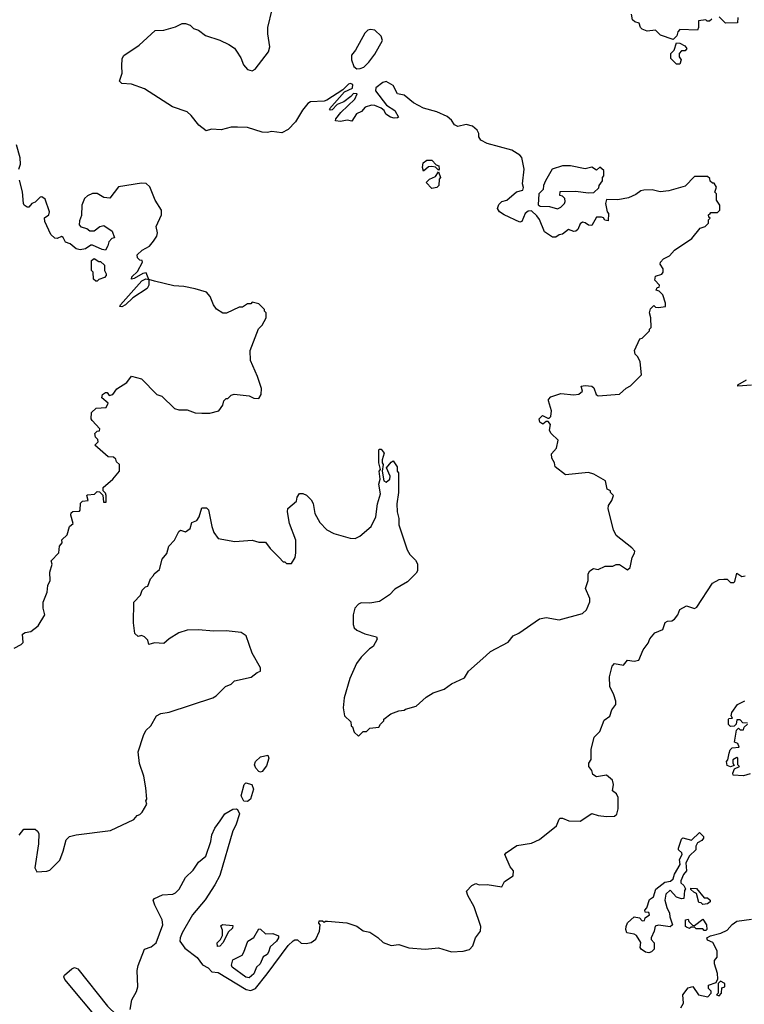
# Model space of a CAD drawing. Extents: x 2348354 to 2479840, y 460476 to 613653.
# Tile 101 of 256: x 2393249 to 2397690, y 516187 to 522222. Entities that reach past the tile are written whole.
import ezdxf

# ---------------------------------------------------------------- set-up
doc = ezdxf.new("R2010")
doc.units = 0

msp = doc.modelspace()

# ---------------------------------------------------------------- linework, layer by layer
at = {"layer": '0CON05XD'}
for points in [[(2396315, 521392.5), (2396265, 521422.5), (2396115, 521462.5), (2396075, 521482.5), (2396063, 521503), (2396062.5, 521525), (2396052.5, 521545), (2396025, 521570), (2395985, 521580), (2395935, 521567.5), (2395915, 521577.5), (2395896.4, 521606.4), (2395868.3, 521628.3), (2395805, 521656.2), (2395725, 521680), (2395662.7, 521712.7), (2395605, 521760), (2395565, 521767.5), (2395537.7, 521817.7), (2395495, 521843.3), (2395475, 521836.7), (2395432.5, 521805), (2395430, 521785), (2395497, 521697), (2395547.5, 521665), (2395570, 521625), (2395565, 521620), (2395545, 521617.5), (2395522.5, 521625), (2395492.3, 521642.3), (2395482.5, 521665), (2395465, 521680), (2395426.4, 521696.4), (2395405, 521698.8), (2395367.5, 521685), (2395345, 521660), (2395312.5, 521645), (2395285, 521600), (2395256.7, 521606.7), (2395215, 521598), (2395185, 521602.5), (2395187.5, 521615), (2395217.1, 521652.9), (2395302.5, 521735), (2395318.3, 521768.3), (2395295, 521770), (2395279.3, 521750.7), (2395235, 521717.5), (2395195, 521702.5), (2395165, 521670), (2395155, 521667.5), (2395147.5, 521675), (2395240.7, 521779.3), (2395288.3, 521801.7), (2395290, 521825), (2395275, 521830), (2395265, 521827.5), (2395228.8, 521791.2), (2395131.7, 521728.3), (2395115, 521722), (2395031.7, 521718.3), (2395015, 521707.5), (2394981.7, 521668.3), (2394940, 521595), (2394895, 521548.8), (2394855, 521528.8), (2394795, 521536.7), (2394765, 521530), (2394735, 521532), (2394645, 521561.2), (2394585, 521563.8), (2394545, 521563.8), (2394483.9, 521546.1), (2394425, 521550), (2394391.7, 521541.7), (2394347.5, 521575), (2394300, 521635), (2394275, 521656.2), (2394185, 521687.5), (2394015, 521797.5), (2393935, 521827.5), (2393875, 521830), (2393860, 521845), (2393876.4, 521893.6), (2393876.2, 521936.2), (2393876.7, 521985), (2393888.3, 522001.7), (2393982.5, 522065), (2394080, 522155), (2394133, 522157), (2394205, 522177.5), (2394245, 522197.5), (2394265, 522197.5), (2394295, 522187.5), (2394315, 522167.5), (2394345, 522157.5), (2394387.5, 522125), (2394475, 522096.2), (2394530.5, 522070.5), (2394565, 522046.7), (2394578.8, 522028.8), (2394605, 521987.5), (2394621.2, 521945), (2394645, 521916.7), (2394675, 521908.8), (2394692.3, 521917.7), (2394773.3, 522025), (2394783.3, 522055), (2394770, 522135), (2394770, 522175), (2394796.7, 522285)], [(2397490, 522225), (2397477, 522213), (2397463, 522213), (2397455, 522220), (2397410, 522215), (2397410, 522175), (2397403.3, 522156.7), (2397295, 522162.5), (2397283, 522147), (2397277, 522123), (2397255, 522100), (2397176.4, 522126.4), (2397145, 522156.7), (2397095, 522152.5), (2397063.9, 522163.9), (2397053.3, 522173.3), (2397045, 522200), (2397018.3, 522208.3), (2397005, 522220), (2396998.8, 522255)], [(2397650, 522235), (2397648.3, 522201.7), (2397575, 522200), (2397535, 522240)], [(2395315, 521920), (2395335, 521922.5), (2395358.3, 521931.7), (2395388.8, 521961.2), (2395425, 522010), (2395472.5, 522095), (2395465, 522120), (2395425, 522157.5), (2395398.3, 522161.7), (2395383, 522157), (2395365, 522140), (2395307.5, 522035), (2395282.5, 522005), (2395282.5, 521975), (2395297.5, 521935), (2395315, 521920)], [(2397295, 521950), (2397275, 521950), (2397240, 521985), (2397240, 522015), (2397260, 522035), (2397275, 522080), (2397295, 522077.5), (2397325, 522062.5), (2397337.5, 522045), (2397328.3, 522031.7), (2397305, 522030), (2397290, 522015), (2397290, 521995), (2397302.5, 521975), (2397295, 521950)], [(2393243.6, 521306.4), (2393253.9, 521336.1), (2393252, 521375), (2393228.8, 521455)], [(2393246.4, 517223.6), (2393275, 517260), (2393345, 517260), (2393359.3, 517249.3), (2393367.5, 517235), (2393365, 517170), (2393343, 517023), (2393355, 517000), (2393415, 517002.5), (2393435, 517010), (2393495, 517070), (2393516.7, 517125), (2393533.3, 517195), (2393553.9, 517216.1), (2393595, 517226.7), (2393805, 517253.3), (2393949.3, 517320.7), (2393970, 517345), (2393985, 517350), (2394000, 517365), (2394027.5, 517415), (2394022.5, 517435), (2394027.5, 517445), (2394023.3, 517515), (2394010, 517585), (2393983.6, 517663.6), (2393976.2, 517735), (2394007.5, 517835), (2394022.5, 517865), (2394052.5, 517895), (2394087.5, 517955), (2394115, 517970), (2394165, 517977.5), (2394433.6, 518066.4), (2394453, 518077), (2394510, 518135), (2394545, 518150), (2394565, 518170), (2394667, 518193), (2394705, 518220), (2394725, 518230), (2394725, 518250), (2394675, 518340), (2394637.5, 518445), (2394607, 518467), (2394515, 518476.7), (2394436.4, 518473.6), (2394345, 518483.3), (2394275, 518480), (2394225, 518463.3), (2394165, 518427.5), (2394131.7, 518398.3), (2394075, 518402.5), (2394041.7, 518391.7), (2394035, 518420), (2394015, 518440), (2393995, 518447.5), (2393975, 518442.5), (2393955, 518460), (2393946.7, 518525), (2393948.3, 518651.7), (2393990, 518695), (2394000, 518725), (2394020, 518745), (2394035, 518750), (2394050, 518795), (2394070, 518815), (2394072.5, 518825), (2394107, 518853), (2394122.5, 518915), (2394150.7, 518949.3), (2394163.8, 518996.2), (2394198.3, 519031.7), (2394224.2, 519085.8), (2394235, 519092.5), (2394266.4, 519083.6), (2394295, 519102.5), (2394305, 519140), (2394335, 519152.5), (2394350, 519175), (2394365, 519230), (2394395, 519230), (2394407, 519217), (2394426.1, 519116.1), (2394439.3, 519079.3), (2394465, 519042.5), (2394567, 519023), (2394675, 519032.5), (2394715, 519020), (2394755, 519020), (2394785, 518980), (2394840, 518925), (2394865, 518900), (2394875, 518900), (2394885, 518890), (2394915, 518890), (2394936.7, 518925), (2394942.5, 518955), (2394941.7, 519031.7), (2394902.5, 519135), (2394890, 519205), (2394893, 519227), (2394945, 519270), (2394950, 519295), (2394965, 519317.5), (2394985, 519317.5), (2395007, 519307), (2395035, 519280), (2395047, 519257), (2395057.5, 519195), (2395089.3, 519139.3), (2395132.5, 519095), (2395175, 519072.5), (2395273.6, 519043.6), (2395305, 519042.5), (2395333, 519057), (2395402.5, 519115), (2395431.2, 519175), (2395441.2, 519255), (2395460, 519315), (2395450, 519375), (2395457.5, 519405), (2395452.5, 519455), (2395460, 519465), (2395450, 519505), (2395450, 519585), (2395455, 519590), (2395465, 519590), (2395482.5, 519565), (2395470, 519525), (2395470, 519505), (2395477.5, 519495), (2395470, 519455), (2395480, 519395), (2395495, 519387.5), (2395516.7, 519405), (2395520, 519425), (2395497.5, 519475), (2395525, 519510), (2395538.3, 519518.3), (2395561.7, 519481.7), (2395562.5, 519455), (2395570, 519445), (2395570, 519325), (2395560, 519255), (2395563.3, 519205), (2395572.5, 519165), (2395573.3, 519125), (2395623, 518973), (2395640, 518945), (2395675, 518910), (2395687, 518887), (2395687.5, 518845), (2395679.3, 518830.7), (2395625, 518777.5), (2395549.3, 518730.7), (2395515, 518697.5), (2395455, 518656.7), (2395395, 518646.7), (2395343, 518647), (2395325, 518640), (2395302.5, 518615), (2395292.5, 518575), (2395292.5, 518515), (2395300, 518495), (2395315, 518480), (2395365, 518457.5), (2395435, 518440), (2395440, 518425), (2395415, 518380), (2395393.6, 518366.4), (2395342.5, 518315), (2395313, 518277), (2395272.5, 518185), (2395237.5, 518065), (2395232.5, 518005), (2395240, 517955), (2395278.3, 517918.3), (2395280, 517895), (2395288.3, 517888.3), (2395300, 517855), (2395325, 517830), (2395355, 517860), (2395375, 517860), (2395395, 517880), (2395450, 517885), (2395460, 517905), (2395480, 517925), (2395480, 517935), (2395523, 517967), (2395573, 517987), (2395605, 517990), (2395613, 517997), (2395680, 518015), (2395740.7, 518069.3), (2395783.9, 518096.1), (2395850.7, 518119.3), (2395895, 518152.5), (2395975, 518187.5), (2396000.7, 518229.3), (2396105, 518323.3), (2396135, 518350), (2396243.6, 518406.4), (2396273.9, 518446.1), (2396308.3, 518461.7), (2396435, 518550), (2396475, 518557.5), (2396555, 518543.3), (2396698.3, 518581.7), (2396722.5, 518605), (2396742.5, 518655), (2396742.5, 518675), (2396717.5, 518735), (2396733.3, 518785), (2396733.3, 518825), (2396742.5, 518845), (2396765, 518857.5), (2396795, 518852.5), (2396838.3, 518871.7), (2396885, 518872.5), (2396905, 518882.5), (2396925, 518882.5), (2396975, 518850), (2396990, 518865), (2397002.5, 518925), (2397017, 518953), (2397020, 518965), (2397000, 518985), (2396905, 519060), (2396887.5, 519095), (2396856.7, 519225), (2396857.5, 519245), (2396877.5, 519275), (2396887.5, 519305), (2396870, 519325), (2396870, 519335), (2396850, 519345), (2396840, 519395), (2396767, 519437), (2396735, 519446.7), (2396595, 519432.5), (2396531.7, 519481.7), (2396527.5, 519505), (2396511.2, 519535), (2396509.3, 519560.7), (2396540, 519595), (2396550, 519645), (2396505.9, 519685.9), (2396496.7, 519705), (2396497.5, 519717.5), (2396501.7, 519741.7), (2396488.3, 519758.3), (2396475, 519760), (2396455, 519742.5), (2396437.5, 519755), (2396433.3, 519775), (2396453.6, 519796.4), (2396485, 519780), (2396495, 519780), (2396505, 519790), (2396508.8, 519825), (2396490, 519885), (2396490, 519895), (2396505, 519910), (2396565, 519930), (2396645, 519923.3), (2396675, 519927.5), (2396697.5, 519945), (2396690, 519975), (2396715, 519980), (2396756.4, 519976.4), (2396767.5, 519965), (2396782.5, 519925), (2396795, 519917.5), (2396925, 519926.2), (2396965, 519963.3), (2396993, 519977), (2397060, 520045), (2397052.5, 520125), (2397037.5, 520155), (2397021.7, 520171.7), (2397017.5, 520195), (2397050, 520265), (2397065, 520270), (2397110, 520315), (2397110, 520325), (2397120, 520335), (2397117.5, 520395), (2397110, 520425), (2397115, 520450), (2397135, 520470), (2397145, 520460), (2397165, 520457.5), (2397207.5, 520465), (2397206.7, 520485), (2397190, 520535), (2397168.3, 520558.3), (2397150, 520565), (2397155, 520580), (2397168.3, 520581.7), (2397170, 520595), (2397142.5, 520625), (2397145, 520650), (2397185, 520662.5), (2397192.5, 520675), (2397192.5, 520695), (2397173.6, 520723.6), (2397176.7, 520735), (2397194.2, 520755.8), (2397232.5, 520775), (2397261.7, 520808.3), (2397369.3, 520880.7), (2397420, 520945), (2397450, 520955), (2397470, 520975), (2397470, 520995), (2397480, 521005), (2397471.7, 521011.7), (2397470, 521025), (2397480, 521035), (2397485, 521040), (2397525, 521040), (2397540, 521055), (2397540, 521085), (2397520, 521115), (2397520, 521155), (2397510, 521165), (2397520, 521195), (2397505, 521220), (2397495, 521220), (2397481.7, 521231.7), (2397478.3, 521248.3), (2397465, 521260), (2397385, 521260), (2397328.3, 521201.7), (2397227, 521173), (2397175, 521167.5), (2397125, 521180), (2397075, 521177.5), (2397055, 521172.5), (2397025, 521150), (2396979.3, 521130.7), (2396915, 521117.5), (2396845, 521120), (2396840, 521095), (2396850, 521045), (2396857.5, 521035), (2396855, 520990), (2396835, 520992.5), (2396826.7, 521006.7), (2396815, 521012.5), (2396785, 521012.5), (2396755, 520960), (2396735, 520962.5), (2396715, 520977.5), (2396698.3, 520981.7), (2396685, 520970), (2396670, 520935), (2396657.5, 520925), (2396645, 520924), (2396613.6, 520936.4), (2396575, 520906.7), (2396556.4, 520903.6), (2396535, 520890), (2396515, 520888.8), (2396465, 520922.5), (2396435, 520997.5), (2396419.5, 521019.5), (2396385, 521050), (2396365, 521047.5), (2396347.5, 521035), (2396327.5, 520985), (2396315, 520980), (2396217.5, 521025), (2396190, 521045), (2396177.5, 521065), (2396185, 521090), (2396205, 521107.5), (2396235, 521116.7), (2396293.9, 521166.1), (2396333.6, 521176.4), (2396336.1, 521193.9), (2396330, 521215), (2396340, 521305), (2396326.4, 521376.4), (2396315, 521392.5)], [(2395725, 521292.5), (2395717.5, 521315), (2395722.5, 521345), (2395745, 521360), (2395775, 521360), (2395801.7, 521331.7), (2395817, 521327), (2395820, 521305), (2395815, 521300), (2395798.3, 521318.3), (2395775, 521322.5), (2395755, 521320), (2395725, 521292.5)], [(2396545, 521062.5), (2396566.4, 521073.6), (2396587.5, 521095), (2396591.7, 521108.3), (2396590, 521125), (2396575, 521140), (2396560, 521145), (2396561.7, 521168.3), (2396655, 521170), (2396735, 521160), (2396767, 521163), (2396798.3, 521191.7), (2396800, 521205), (2396820, 521235), (2396820, 521255), (2396830, 521265), (2396828.3, 521298.3), (2396805, 521317.5), (2396785, 521300), (2396755, 521317.5), (2396715, 521307.5), (2396625, 521326.7), (2396575, 521326.7), (2396512.5, 521305), (2396472.5, 521235), (2396460, 521205), (2396458.3, 521181.7), (2396430, 521155), (2396427.5, 521087.5), (2396438.3, 521078.3), (2396496.1, 521076.1), (2396545, 521062.5)], [(2395775, 521187.5), (2395740, 521225), (2395760, 521245), (2395798.3, 521261.7), (2395815, 521290), (2395827.5, 521255), (2395820, 521245), (2395817.5, 521205), (2395805, 521192.5), (2395775, 521187.5)], [(2393215, 518370), (2393257.7, 518392.3), (2393270, 518405), (2393267.5, 518455), (2393283.6, 518466.4), (2393318.3, 518471.7), (2393363, 518507), (2393402.5, 518575), (2393392.5, 518615), (2393393, 518653), (2393417, 518713), (2393422.5, 518755), (2393436.7, 518785), (2393433.3, 518835), (2393447.5, 518885), (2393442.5, 518905), (2393490, 518955), (2393493.3, 518995), (2393510, 519015), (2393507.5, 519035), (2393540, 519065), (2393553.9, 519116.1), (2393577.5, 519135), (2393562.5, 519185), (2393565, 519200), (2393575, 519206.7), (2393615, 519210), (2393620, 519215), (2393621.7, 519258.3), (2393635, 519270), (2393670, 519275), (2393660, 519305), (2393665, 519310), (2393707, 519313), (2393725, 519330), (2393738.3, 519328.3), (2393758.3, 519308.3), (2393762.5, 519265), (2393780, 519265), (2393780, 519305), (2393775, 519320), (2393760, 519335), (2393760, 519355), (2393820, 519405), (2393860, 519455), (2393860, 519495), (2393841.7, 519511.7), (2393838.3, 519528.3), (2393825, 519540), (2393791.7, 519541.7), (2393710, 519615), (2393730, 519635), (2393728.3, 519648.3), (2393713, 519663), (2393710, 519685), (2393725, 519700), (2393738.3, 519701.7), (2393740, 519715), (2393692.5, 519765), (2393687.5, 519775), (2393690, 519815), (2393718.3, 519841.7), (2393780, 519845), (2393791.7, 519871.7), (2393752.5, 519905), (2393757.5, 519925), (2393775, 519937.5), (2393786.4, 519936.4), (2393798.3, 519918.3), (2393820, 519925), (2393845, 519960), (2393905, 519997.5), (2393935, 520037.5), (2393995, 520020), (2394090, 519925), (2394108.3, 519918.3), (2394120, 519915), (2394198.3, 519838.3), (2394225, 519830), (2394275, 519830), (2394325, 519812.5), (2394365, 519810), (2394415, 519810), (2394470, 519825), (2394495, 519860), (2394500, 519885), (2394515, 519900), (2394525, 519900), (2394545, 519920), (2394563, 519927), (2394655, 519917.5), (2394685, 519902.5), (2394715, 519900), (2394730, 519925), (2394731.7, 519961.7), (2394707.5, 520035), (2394663.6, 520133.6), (2394662.5, 520195), (2394713, 520327), (2394735, 520350), (2394760, 520395), (2394760, 520425), (2394750, 520435), (2394750, 520445), (2394715, 520480), (2394675, 520490), (2394665, 520480), (2394645, 520480), (2394615, 520460), (2394595, 520460), (2394516.4, 520423.6), (2394495, 520423.3), (2394455, 520447.5), (2394436.7, 520475), (2394416.1, 520526.1), (2394395, 520552.5), (2394325, 520572), (2394255, 520586.2), (2394195, 520590), (2394075, 520618.8), (2394040, 520630), (2394025, 520670), (2394005, 520666.7), (2393950, 520635), (2393935, 520632.5), (2393937.5, 520645), (2393970.5, 520679.5), (2394002.5, 520735), (2394000, 520745), (2393985, 520747.5), (2393971.7, 520761.7), (2393969.3, 520780.7), (2394000.9, 520809.1), (2394045.7, 520834.3), (2394069.2, 520865), (2394088.8, 520895), (2394093.3, 520915), (2394086.7, 520955), (2394117.5, 521025), (2394117.5, 521055), (2394080, 521115), (2394047, 521197), (2394025, 521217.5), (2393995, 521220), (2393855, 521196.7), (2393801.7, 521128.3), (2393765, 521132.5), (2393725, 521156.7), (2393695, 521157.5), (2393665, 521142.5), (2393647.5, 521125), (2393630, 521085), (2393628.3, 521021.7), (2393615, 520990), (2393613.8, 520965), (2393625, 520953.3), (2393661.7, 520941.7), (2393678.3, 520928.3), (2393705, 520927.5), (2393740, 520955), (2393765, 520960), (2393816.4, 520926.4), (2393830, 520885), (2393815, 520880), (2393795, 520860), (2393790, 520835), (2393775, 520810), (2393755, 520812.5), (2393695, 520840), (2393685, 520840), (2393651.7, 520818.3), (2393620.7, 520810.7), (2393595, 520817.5), (2393558.3, 520848.3), (2393529.3, 520859.3), (2393515, 520887.5), (2393505, 520892.5), (2393479.3, 520880.7), (2393465, 520883.8), (2393441.2, 520905), (2393404.2, 520985), (2393402.3, 521007.7), (2393427.5, 521025), (2393432, 521045), (2393405, 521122.5), (2393385, 521136.2), (2393375, 521133.8), (2393345, 521103.8), (2393323.8, 521096.2), (2393305, 521072.5), (2393295, 521072.5), (2393276.7, 521085), (2393273.3, 521095), (2393265.9, 521165.9), (2393248.7, 521238.7)], [(2393725, 520620), (2393715, 520620), (2393701.7, 520631.7), (2393700, 520675), (2393690, 520685), (2393690, 520745), (2393705, 520757.5), (2393735, 520740), (2393745, 520740), (2393768.3, 520718.3), (2393770, 520685), (2393780, 520665), (2393780, 520655), (2393768.3, 520641.7), (2393735, 520630), (2393725, 520620)], [(2393875, 520462), (2393863.9, 520463.9), (2393866.2, 520475), (2393998.8, 520621.2), (2394023, 520633), (2394040, 520630), (2394041.2, 520595), (2394030, 520575), (2393942.7, 520517.3), (2393898.8, 520475), (2393875, 520462)], [(2397735, 519981.8), (2397650, 519975), (2397650, 519985), (2397702.5, 520015)], [(2393926.7, 516155), (2393936.2, 516215), (2393964.6, 516265.4), (2393973.6, 516295), (2393970, 516395), (2393975.8, 516425), (2394014.2, 516525.8), (2394055, 516540), (2394086.2, 516565), (2394125.7, 516675), (2394122.5, 516705), (2394076.7, 516795), (2394067.5, 516825), (2394075, 516836.7), (2394125, 516858.8), (2394187.3, 516862.7), (2394205, 516871.2), (2394226.9, 516893.1), (2394266.2, 516965), (2394311.5, 517008.5), (2394345, 517058.6), (2394390.8, 517095), (2394420, 517185), (2394426.7, 517226.7), (2394445, 517266.7), (2394477.7, 517312.3), (2394506.1, 517353.9), (2394555, 517382.5), (2394575, 517386), (2394585, 517381.2), (2394596.2, 517355), (2394574, 517286), (2394555, 517250), (2394475, 516977.5), (2394445, 516918.8), (2394385, 516828), (2394308.6, 516735), (2394245.4, 516624.6), (2394232.9, 516595), (2394231.5, 516575), (2394262.4, 516532.4), (2394337.1, 516475), (2394370, 516430), (2394405, 516410), (2394426.4, 516386.4), (2394465, 516382.5), (2394637.3, 516277.3), (2394665, 516271.3), (2394695, 516283.8), (2394765, 516374.5), (2394895, 516547.5), (2394925, 516576), (2394935, 516582.5), (2394951.7, 516581.7), (2394975, 516562.5), (2395005, 516560), (2395035, 516566.7), (2395065, 516586.7), (2395086.2, 516635), (2395090, 516675), (2395082.5, 516685), (2395085, 516700), (2395105, 516700), (2395115, 516690), (2395122.5, 516697.5), (2395135, 516697.5), (2395255, 516687.5), (2395315.9, 516665.9), (2395355, 516637.5), (2395395, 516630), (2395445, 516597.5), (2395476.4, 516566.4), (2395525, 516547.5), (2395573, 516553), (2395635, 516533.8), (2395735, 516526.2), (2395815, 516533.8), (2395895, 516508.8), (2395966.1, 516513.9), (2396005.9, 516524.1), (2396026.7, 516545), (2396043.3, 516595), (2396073.3, 516635), (2396076.2, 516665), (2396033.8, 516785), (2395996.2, 516855), (2395988.3, 516881.7), (2396020, 516915), (2396045, 516927.5), (2396065, 516920), (2396115, 516921.2), (2396205, 516907.5), (2396220.7, 516939.3), (2396273.3, 516975), (2396276.2, 517005), (2396255, 517030), (2396222.5, 517105), (2396230, 517115), (2396295, 517160), (2396385, 517174.2), (2396435, 517198), (2396538.3, 517281.7), (2396555, 517322.5), (2396562.3, 517327.7), (2396575, 517328.8), (2396615, 517311.2), (2396685, 517310), (2396755, 517356.7), (2396793.6, 517343.6), (2396845, 517337.5), (2396895, 517340), (2396908.3, 517351.7), (2396917.5, 517385), (2396917.5, 517455), (2396906.4, 517476.4), (2396882.5, 517495), (2396887.5, 517535), (2396881.7, 517561.7), (2396845, 517592.5), (2396785, 517582.5), (2396762.5, 517595), (2396755, 517620), (2396737.5, 517645), (2396737.5, 517665), (2396751.7, 517688.3), (2396750.7, 517749.3), (2396770, 517825), (2396805, 517860), (2396831.7, 517928.3), (2396866.1, 517953.9), (2396878.8, 517991.2), (2396903.3, 518025), (2396903.3, 518045), (2396890, 518085), (2396866, 518135), (2396863.3, 518195), (2396879.3, 518260.7), (2396895, 518276.7), (2396950, 518265), (2396975, 518296.7), (2397015, 518290), (2397043.6, 518296.4), (2397069.3, 518360.7), (2397101.7, 518401.7), (2397111.7, 518428.3), (2397142.5, 518465), (2397190, 518485), (2397205, 518526.7), (2397220, 518535), (2397245, 518536.7), (2397261.7, 518548.3), (2397283.3, 518575), (2397295, 518606.7), (2397335, 518630), (2397385, 518612.5), (2397399.3, 518620.7), (2397495, 518767.5), (2397535, 518790), (2397565, 518793.3), (2397585, 518792.5), (2397605, 518772.5), (2397625, 518772.5), (2397631.7, 518778.3), (2397645, 518830), (2397675, 518810), (2397695, 518812.5)], [(2397710, 517910), (2397681.7, 517911.7), (2397665, 517930), (2397645, 517930), (2397640, 517905), (2397627.5, 517892.5), (2397605, 517890), (2397593, 517903), (2397592.5, 517935), (2397595, 517940), (2397618.3, 517941.7), (2397610, 517955), (2397613.3, 517975), (2397647.5, 518025), (2397693, 518047)], [(2397725, 517600), (2397685, 517587.5), (2397621.7, 517591.7), (2397620, 517605), (2397630, 517630), (2397660, 517645), (2397650, 517655), (2397650, 517695), (2397645, 517700), (2397620, 517685), (2397620, 517665), (2397628.3, 517651.7), (2397605, 517642.5), (2397585, 517650), (2397580, 517675), (2397590, 517685), (2397597, 517727), (2397603, 517747), (2397615, 517760), (2397657.5, 517762.5), (2397650, 517785), (2397630, 517795), (2397643, 517867), (2397655, 517880), (2397665, 517870), (2397685, 517870), (2397690, 517885), (2397710, 517905)], [(2394725, 517610), (2394715, 517614), (2394695.6, 517635.6), (2394689.2, 517655), (2394694.2, 517675), (2394725, 517704.2), (2394770, 517715), (2394775.9, 517695.9), (2394761.8, 517648.2), (2394735, 517614), (2394725, 517610)], [(2394645, 517430), (2394622.2, 517432.2), (2394605.8, 517465), (2394626, 517534), (2394636.2, 517543.8), (2394671.2, 517535), (2394681.9, 517505), (2394664.5, 517445.5), (2394645, 517430)], [(2397105, 516503.8), (2397085, 516506.7), (2397057.5, 516525), (2397052.5, 516535), (2397056.4, 516566.4), (2397029.3, 516609.3), (2397015, 516617.5), (2396970, 516625), (2396963.8, 516645), (2396966.7, 516665), (2396975, 516687.5), (2397015, 516722.5), (2397047, 516717), (2397065, 516700), (2397078.3, 516701.7), (2397081.7, 516718.3), (2397110, 516735), (2397105, 516750), (2397081.7, 516751.7), (2397080, 516765), (2397091.7, 516778.3), (2397109.3, 516830.7), (2397133.6, 516846.4), (2397147, 516893), (2397202.5, 516935), (2397237, 516943), (2397253.6, 516956.4), (2397262.5, 516985), (2397297.5, 517045), (2397292.5, 517075), (2397310, 517105), (2397307.5, 517115), (2397287.5, 517135), (2397286.7, 517145), (2397305, 517200), (2397313, 517207), (2397367, 517193), (2397415, 517240), (2397440, 517215), (2397440, 517205), (2397429.3, 517190.7), (2397403.3, 517176.7), (2397393, 517157), (2397392.5, 517135), (2397353.6, 517096.4), (2397332.5, 517055), (2397336.2, 517005), (2397316.4, 516983.6), (2397300, 516945), (2397301.7, 516931.7), (2397320, 516915), (2397330, 516895), (2397322.5, 516885), (2397320, 516835), (2397305, 516833.3), (2397275, 516843.3), (2397235, 516887.5), (2397208.3, 516861.7), (2397202.5, 516825), (2397215, 516780), (2397232.5, 516745), (2397233, 516723), (2397250, 516675), (2397235, 516662.5), (2397165, 516672.5), (2397143.3, 516666.7), (2397137.5, 516635), (2397120, 516595), (2397120, 516585), (2397137.5, 516565), (2397136.7, 516525), (2397120.7, 516509.3), (2397105, 516503.8)], [(2397435, 516800), (2397425, 516810), (2397411.7, 516811.7), (2397397, 516867), (2397380, 516875), (2397361.7, 516891.7), (2397361.7, 516898.3), (2397397, 516897), (2397445, 516840), (2397465, 516840), (2397480, 516825), (2397480, 516815), (2397465, 516802.5), (2397435, 516800)], [(2394461.7, 516541.7), (2394460, 516565), (2394480, 516585), (2394491.7, 516608.3), (2394491.7, 516641.7), (2394482.5, 516667.5), (2394492.5, 516677.5), (2394555, 516670), (2394552.5, 516655), (2394529.3, 516630.7), (2394495, 516563.3), (2394475, 516543.3), (2394461.7, 516541.7)], [(2397300, 516165), (2397317.5, 516195), (2397312.5, 516245), (2397345, 516287.5), (2397375, 516296.7), (2397410, 516245), (2397467, 516233), (2397487.5, 516255), (2397487, 516267), (2397470, 516285), (2397470, 516305), (2397518.3, 516321.7), (2397527.5, 516342.5), (2397526.4, 516376.4), (2397506.7, 516435), (2397507.5, 516455), (2397523.3, 516476.7), (2397523.3, 516515), (2397496.4, 516566.4), (2397465, 516580), (2397460, 516595), (2397483, 516607), (2397547, 516623), (2397585, 516642.5), (2397615, 516676.7), (2397645, 516696.2), (2397735, 516710)], [(2397455, 516640), (2397445, 516640), (2397435, 516650), (2397395, 516650), (2397385, 516660), (2397365, 516660), (2397355, 516652.5), (2397335, 516660), (2397330, 516665), (2397330, 516705), (2397345, 516710), (2397350, 516695), (2397371.7, 516671.7), (2397385, 516670), (2397435, 516710), (2397457.5, 516675), (2397460, 516645), (2397455, 516640)], [(2394655, 516350), (2394635, 516353.8), (2394551.2, 516415), (2394546.7, 516426.7), (2394555, 516460), (2394612, 516488), (2394623.9, 516506.1), (2394647.5, 516575), (2394684, 516596), (2394715, 516650), (2394725, 516647.5), (2394755, 516620), (2394801.7, 516621.7), (2394835, 516607.5), (2394836.2, 516595), (2394823.3, 516575), (2394785, 516540), (2394775, 516507.5), (2394765, 516493.3), (2394741.7, 516478.3), (2394722.5, 516435), (2394700, 516415), (2394685, 516373.3), (2394655, 516350)], [(2393785, 516048), (2393775, 516050), (2393745, 516078.8), (2393525, 516338.8), (2393520.6, 516355), (2393524.4, 516365), (2393568.8, 516405), (2393585, 516412.5), (2393605.6, 516405), (2393786.8, 516176.8), (2393845, 516120), (2393845, 516100), (2393795, 516054.2), (2393785, 516048)], [(2397535, 516240), (2397550, 516255), (2397551.7, 516288.3), (2397570, 516295), (2397570, 516315), (2397545, 516330), (2397530, 516315), (2397530, 516255), (2397520, 516245), (2397535, 516240)]]:
    msp.add_lwpolyline(points, dxfattribs=at)

doc.saveas('drawing.dxf')
